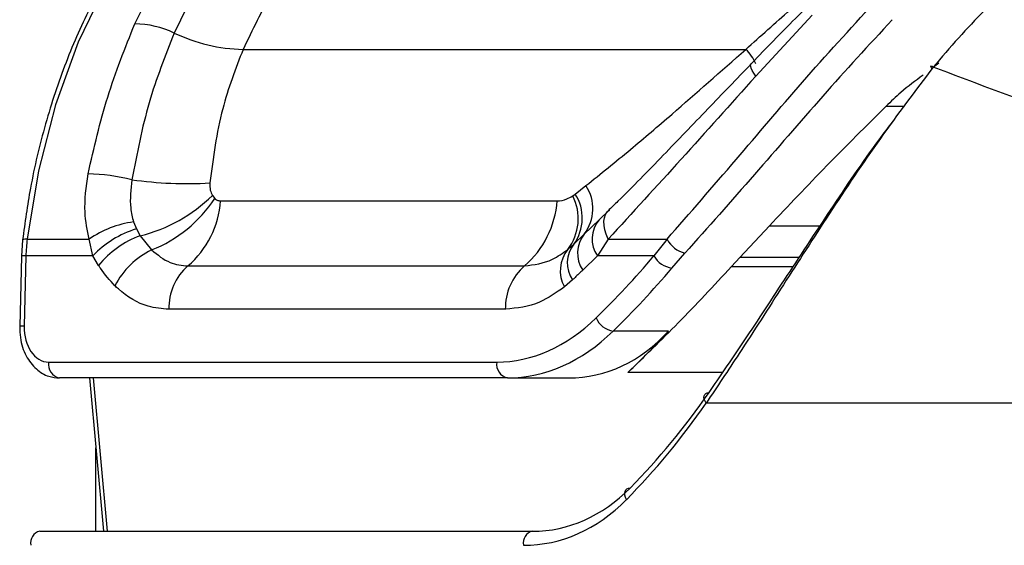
# Model space of a CAD drawing. Header units: millimetres. Extents: x 20 to 19889, y 40 to 15516.
# Tile 29 of 115: x 6982 to 7059, y 5854 to 5895. Entities that reach past the tile are written whole.
import ezdxf

# ---------------------------------------------------------------- set-up
doc = ezdxf.new("R2010")
doc.units = ezdxf.units.MM
doc.header["$LTSCALE"] = 2

msp = doc.modelspace()

# ---------------------------------------------------------------- linework, layer by layer
at = {"color": 7, "linetype": 'Continuous', "lineweight": 25}
for p, q in [((7044.314, 5895.285), (7039.891, 5890.523)), ((6999.875, 5892.624), (7039.12, 5892.624)), ((7054.178, 5891.554), (7053.644, 5891.139)), ((7025.801, 5881.337), (7026.638, 5881.994)), ((6997.472, 5881.221), (6997.661, 5880.986)), ((6998.118, 5880.806), (7024.391, 5880.806)), ((7025.608, 5881.197), (7025.801, 5881.337)), ((7027.673, 5879.321), (7028.472, 5880.101)), ((6991.316, 5879.156), (6991.539, 5878.611)), ((7026.513, 5878.206), (7027.673, 5879.321)), ((6991.539, 5878.611), (6991.844, 5878.085)), ((7038.666, 5876.395), (7040.963, 5878.854)), ((6982.656, 5877.756), (6982.566, 5876.498)), ((6983.011, 5877.813), (6987.85, 5877.813)), ((6988.138, 5876.51), (6987.85, 5877.813)), ((6991.844, 5878.085), (6992.726, 5876.976)), ((7025.688, 5877.423), (7026.513, 5878.206)), ((7028.374, 5877.813), (7027.54, 5876.51)), ((7028.374, 5877.813), (7032.971, 5877.813)), ((7032.971, 5877.813), (7031.951, 5876.51)), ((7025.221, 5877.013), (7025.688, 5877.423)), ((6982.566, 5876.498), (6982.431, 5871.011)), ((6982.918, 5876.51), (6982.783, 5871.023)), ((6988.138, 5876.51), (6982.918, 5876.51)), ((6988.588, 5875.754), (6988.138, 5876.51)), ((7027.54, 5876.51), (7026.388, 5875.398)), ((7031.951, 5876.51), (7027.54, 5876.51)), ((7033.351, 5875.557), (7034.373, 5876.72)), ((7038.008, 5875.683), (7038.666, 5876.395)), ((6995.565, 5875.726), (7021.838, 5875.726)), ((7025.583, 5874.631), (7024.96, 5874.085)), ((7020.346, 5872.339), (6994.073, 5872.339)), ((7033.092, 5870.642), (7028.766, 5870.642)), ((6984.693, 5868.223), (7019.678, 5868.223)), ((7020.526, 5866.981), (6985.541, 5866.981)), ((6987.878, 5866.981), (6988.981, 5855.022)), ((7020.526, 5866.981), (7025.274, 5866.981)), ((7091.277, 5865.022), (7036.032, 5865.022)), ((6984.004, 5855.022), (7022.471, 5855.022))]:
    msp.add_line(p, q, dxfattribs=at)
at = {"color": 8, "linetype": 'Continuous', "lineweight": 25}
for p, q in [((7050.075, 5888.185), (7051.505, 5888.185)), ((7040.963, 5878.854), (7044.927, 5878.854)), ((7043.3, 5876.395), (7038.666, 5876.395)), ((7038.008, 5875.683), (7042.828, 5875.683)), ((6988.169, 5866.981), (6989.272, 5855.022)), ((7037.322, 5867.417), (7029.911, 5867.417)), ((6988.381, 5855.022), (6988.381, 5861.525))]:
    msp.add_line(p, q, dxfattribs=at)
at = {"color": 7, "linetype": 'Continuous', "lineweight": 25, "flags": 128}
for points in [[(7001.318, 5911.026), (6997.87, 5908.521), (6994.667, 5905.432), (6991.759, 5901.806), (6989.19, 5897.699), (6987.001, 5893.174), (6985.224, 5888.301), (6983.887, 5883.154), (6983.011, 5877.813)], [(7053.751, 5891.234), (7053.671, 5891.274), (7053.611, 5891.298), (7053.571, 5891.304), (7053.552, 5891.293), (7053.555, 5891.265), (7053.58, 5891.219), (7053.626, 5891.159), (7053.662, 5891.118)], [(7028.374, 5877.813), (7028.222, 5878.191), (7028.116, 5878.552), (7028.057, 5878.892), (7028.046, 5879.205), (7028.083, 5879.487), (7028.167, 5879.732), (7028.298, 5879.938), (7028.472, 5880.101)], [(7036.032, 5865.022), (7035.939, 5865.173), (7035.879, 5865.322), (7035.855, 5865.461), (7035.868, 5865.587), (7035.918, 5865.693), (7036.001, 5865.775), (7036.116, 5865.829), (7036.257, 5865.853)], [(7029.796, 5857.487), (7029.718, 5857.658), (7029.674, 5857.826), (7029.664, 5857.984), (7029.69, 5858.124), (7029.751, 5858.242), (7029.843, 5858.332), (7029.963, 5858.39), (7030.106, 5858.413)]]:
    msp.add_lwpolyline(points, dxfattribs=at)
at = {"color": 8, "linetype": 'Continuous', "lineweight": 25, "flags": 128}
msp.add_lwpolyline([(7039.891, 5890.523), (7039.739, 5890.759), (7039.623, 5890.968), (7039.543, 5891.147), (7039.501, 5891.295), (7039.497, 5891.409), (7039.531, 5891.487), (7039.537, 5891.493)], dxfattribs=at)
at = {"color": 7, "linetype": 'Continuous', "lineweight": 25}
for centre, radius, start, end in [((6991.327, 5887.176), 7.434, 64.75074, 89.31105), ((7000.109, 5905.582), 12.96, 244.34222, 268.96327), ((6987.417, 5867.09), 15.82, 76.18612, 88.72539), ((6995.47, 5912.479), 30.33, 261.89544, 273.42968), ((7023.904, 5880.188), 3.277, 322.7637, 33.45348), ((6989.005, 5889.801), 12.056, 283.62281, 314.62019), ((6988.815, 5886.83), 10.602, 291.64718, 326.54821), ((6990.771, 5881.316), 7.365, 310.61133, 356.02438), ((7017.044, 5881.316), 7.365, 310.61133, 356.02438), ((7022.104, 5879.411), 3.933, 322.41343, 27.00456), ((7022.912, 5879.461), 3.444, 323.70634, 33.00211), ((6992.396, 5871.224), 8.006, 97.75085, 124.5984), ((7029.406, 5877.83), 2.286, 139.28981, 215.26166), ((6993.904, 5870.978), 7.991, 107.21963, 136.18404), ((6996.941, 5876.166), 14.027, 173.2554, 178.59307), ((6994.345, 5871.152), 7.37, 109.83991, 141.3621), ((7028.348, 5876.718), 2.363, 140.97565, 213.95245), ((7034.903, 5878.845), 2.19, 208.1077, 255.99417), ((6995.503, 5871.288), 6.329, 116.01592, 152.84543), ((7027.274, 5875.355), 2.639, 141.08681, 208.74768), ((7027.574, 5875.954), 2.39, 142.08197, 213.5904), ((7033.622, 5877.461), 1.923, 209.61412, 261.87939), ((6998.457, 5872.429), 4.385, 131.26995, 181.18657), ((7024.73, 5872.429), 4.385, 131.26995, 181.18657), ((7029.035, 5872.38), 1.759, 204.01752, 261.19468), ((6985.763, 5868.043), 1.085, 170.4644, 258.18964), ((7020.748, 5868.043), 1.085, 170.4644, 258.18964), ((6984.204, 5854.12), 0.924, 102.4802, 192.11428), ((7022.67, 5854.12), 0.924, 102.4802, 192.11428)]:
    msp.add_arc(centre, radius, start, end, dxfattribs=at)
at = {"color": 8, "linetype": 'Continuous', "lineweight": 25}
for centre, radius, start, end in [((7036.927, 5890.296), 3.198, 21.83861, 46.72736), ((6982.912, 5877.3), 0.523, 79.04079, 119.23812), ((6982.816, 5874.395), 2.118, 87.23264, 96.76027), ((6982.68, 5868.906), 2.12, 87.23506, 96.75594)]:
    msp.add_arc(centre, radius, start, end, dxfattribs=at)
at = {"color": 7, "linetype": 'Continuous', "lineweight": 25}
for centre, major_axis, ratio, start_param, end_param in [((6994.729, 5940.587), (4.159, 84.313), 0.706247, 3.791069, 3.884624), ((6995.577, 5940.545), (4.159, 85.513), 0.70627, 3.790584, 3.884138), ((7020.142, 5887.023), (0.927, 18.789), 0.706247, 3.176414, 3.791069), ((6984.762, 5871.023), (0.138, 2.798), 0.706247, 1.605618, 3.176414), ((7020.99, 5886.981), (0.927, 19.989), 0.706346, 3.174336, 3.788991), ((7023.43, 5886.981), (-3.601, 19.843), 0.695466, 3.016047, 3.630702), ((6991.754, 5940.545), (-15.406, 84.89), 0.695466, 3.561945, 3.630702), ((6994.986, 5923.022), (-10.622, 77.443), 0.700456, 3.636695, 3.791209), ((6994.282, 5922.926), (-10.626, 78.448), 0.700621, 3.63786, 3.792374), ((7021.035, 5875.022), (-2.828, 19.902), 0.699969, 3.042459, 3.633341), ((7020.332, 5874.926), (-2.832, 20.906), 0.700621, 3.046978, 3.63786)]:
    msp.add_ellipse(centre, major_axis=major_axis, ratio=ratio, start_param=start_param, end_param=end_param, dxfattribs=at)
for points, knots in [([(7000.444, 5910.551), (7000.085, 5910.319), (6998.579, 5909.344), (6996.076, 5907.22), (6993.065, 5904.007), (6990.358, 5900.295), (6987.985, 5896.161), (6985.982, 5891.657), (6984.385, 5886.85), (6983.27, 5882.187), (6982.843, 5879.106), (6982.656, 5877.756)], [0, 0, 0, 0, 0.038526, 0.161568, 0.284864, 0.408418, 0.532131, 0.655925, 0.779745, 0.903563, 1, 1, 1, 1]), ([(6991.416, 5894.61), (6992.671, 5897.123), (6994.738, 5901.264), (6998.5, 5906), (7000.912, 5908.126), (7002.129, 5909.2)], [0, 0, 0, 0, 0.433271, 0.71391, 1, 1, 1, 1]), ([(7004.845, 5907.955), (7003.466, 5906.723), (7000.67, 5904.223), (6997.176, 5899.425), (6995.363, 5895.686), (6994.498, 5893.9)], [0, 0, 0, 0, 0.336899, 0.683337, 1, 1, 1, 1]), ([(7009.582, 5905.765), (7007.92, 5904.243), (7005.194, 5901.745), (7002.037, 5897.114), (7000.6, 5894.13), (6999.875, 5892.624)], [0, 0, 0, 0, 0.435994, 0.71534, 1, 1, 1, 1]), ([(7069.136, 5901.505), (7067.214, 5901.068), (7063.371, 5900.195), (7058.032, 5896.243), (7055.059, 5892.765), (7053.751, 5891.234)], [0, 0, 0, 0, 0.358898, 0.717892, 1, 1, 1, 1]), ([(7032.971, 5877.813), (7034.752, 5879.854), (7038.17, 5883.77), (7043.538, 5890.134), (7047.255, 5894.208), (7049.141, 5896.277)], [0, 0, 0, 0, 0.349022, 0.66958, 1, 1, 1, 1]), ([(7039.12, 5892.624), (7040.271, 5893.656), (7041.58, 5894.83), (7042.908, 5895.991), (7043.068, 5896.13)], [0, 0, 0, 0, 0.879479, 1, 1, 1, 1]), ([(7043.839, 5895.867), (7043.557, 5895.59), (7042.107, 5894.168), (7040.689, 5892.687), (7039.554, 5891.511), (7039.535, 5891.492)], [0, 0, 0, 0, 0.192228, 0.986725, 1, 1, 1, 1]), ([(6987.768, 5882.906), (6988.234, 5884.933), (6989.176, 5889.032), (6990.664, 5892.737), (6991.416, 5894.61)], [0, 0, 0, 0, 0.494604, 1, 1, 1, 1]), ([(7050.548, 5894.938), (7048.725, 5892.954), (7045.02, 5888.922), (7039.646, 5882.639), (7036.166, 5878.732), (7034.373, 5876.72)], [0, 0, 0, 0, 0.319567, 0.649531, 1, 1, 1, 1]), ([(6994.498, 5893.9), (6993.792, 5892.12), (6992.36, 5888.513), (6991.586, 5884.49), (6991.194, 5882.452)], [0, 0, 0, 0, 0.493294, 1, 1, 1, 1]), ([(6999.875, 5892.624), (6999.286, 5891.106), (6998.02, 5887.842), (6997.54, 5884.169), (6997.284, 5882.203)], [0, 0, 0, 0, 0.4651, 1, 1, 1, 1]), ([(7026.638, 5881.994), (7027.792, 5882.919), (7029.992, 5884.68), (7034.097, 5888.197), (7037.178, 5890.913), (7039.12, 5892.624)], [0, 0, 0, 0, 0.289895, 0.552414, 1, 1, 1, 1]), ([(7039.537, 5891.492), (7038.403, 5890.313), (7036.066, 5887.881), (7032.613, 5884.29), (7030.029, 5881.627), (7028.626, 5880.278), (7028.369, 5880.031)], [0, 0, 0, 0, 0.292154, 0.602179, 0.927136, 1, 1, 1, 1]), ([(7053.751, 5891.234), (7052.358, 5889.394), (7049.529, 5885.656), (7045.66, 5879.851), (7042.004, 5874.179), (7038.833, 5869.211), (7036.882, 5866.294), (7036.032, 5865.022)], [0, 0, 0, 0, 0.207126, 0.42092, 0.626857, 0.837345, 1, 1, 1, 1]), ([(7091.93, 5877.668), (7085.275, 5879.909), (7071.951, 5884.397), (7059.822, 5888.953), (7053.751, 5891.234)], [0, 0, 0, 0, 0.499424, 1, 1, 1, 1]), ([(7039.891, 5890.523), (7037.934, 5888.338), (7033.964, 5883.904), (7030.255, 5879.863), (7028.374, 5877.813)], [0, 0, 0, 0, 0.492706, 1, 1, 1, 1]), ([(7052.965, 5890.611), (7052.375, 5890.177), (7051.37, 5889.437), (7050.453, 5888.551), (7050.075, 5888.185)], [0, 0, 0, 0, 0.586863, 1, 1, 1, 1]), ([(7050.075, 5888.185), (7048.515, 5886.636), (7045.351, 5883.495), (7042.439, 5880.415), (7040.963, 5878.854)], [0, 0, 0, 0, 0.493131, 1, 1, 1, 1]), ([(7036.257, 5865.853), (7037.097, 5867.077), (7038.998, 5869.846), (7042.12, 5874.625), (7045.693, 5880.018), (7048.531, 5884.267), (7050.253, 5886.529), (7050.62, 5887.012)], [0, 0, 0, 0, 0.193708, 0.438422, 0.688173, 0.933515, 1, 1, 1, 1]), ([(6987.85, 5877.813), (6987.71, 5878.509), (6987.381, 5880.139), (6987.627, 5881.898), (6987.768, 5882.906)], [0, 0, 0, 0, 0.426608, 1, 1, 1, 1]), ([(6991.194, 5882.452), (6991.107, 5881.699), (6990.974, 5880.549), (6991.228, 5879.513), (6991.316, 5879.156)], [0, 0, 0, 0, 0.655212, 1, 1, 1, 1]), ([(6997.284, 5882.203), (6997.279, 5882.003), (6997.27, 5881.635), (6997.409, 5881.35), (6997.472, 5881.221)], [0, 0, 0, 0, 0.543542, 1, 1, 1, 1]), ([(6997.661, 5880.986), (6997.684, 5880.966), (6997.776, 5880.887), (6997.931, 5880.818), (6998.068, 5880.809), (6998.118, 5880.806)], [0, 0, 0, 0, 0.170024, 0.695982, 1, 1, 1, 1]), ([(7024.391, 5880.806), (7024.396, 5880.806), (7024.641, 5880.807), (7025.059, 5880.878), (7025.452, 5881.106), (7025.608, 5881.197)], [0, 0, 0, 0, 0.012104, 0.6063, 1, 1, 1, 1]), ([(6992.726, 5876.976), (6993.196, 5876.591), (6994.071, 5875.876), (6995.092, 5875.773), (6995.565, 5875.726)], [0, 0, 0, 0, 0.5370465, 1, 1, 1, 1]), ([(7021.838, 5875.726), (7022.583, 5875.816), (7023.762, 5875.96), (7024.828, 5876.729), (7025.221, 5877.013)], [0, 0, 0, 0, 0.631475, 1, 1, 1, 1]), ([(6989.871, 5874.176), (6989.474, 5874.607), (6989.023, 5875.097), (6988.636, 5875.683), (6988.588, 5875.754)], [0, 0, 0, 0, 0.878043, 1, 1, 1, 1]), ([(7026.388, 5875.398), (7026.188, 5875.207), (7025.92, 5874.952), (7025.651, 5874.696), (7025.583, 5874.631)], [0, 0, 0, 0, 0.7455515, 1, 1, 1, 1]), ([(7029.911, 5867.417), (7031.211, 5868.67), (7033.828, 5871.191), (7036.609, 5874.179), (7038.008, 5875.683)], [0, 0, 0, 0, 0.4968241, 1, 1, 1, 1]), ([(6994.073, 5872.339), (6993.532, 5872.388), (6992.143, 5872.513), (6990.738, 5873.354), (6989.958, 5874.094), (6989.871, 5874.176)], [0, 0, 0, 0, 0.361897, 0.929068, 1, 1, 1, 1]), ([(7024.96, 5874.085), (7024.325, 5873.638), (7022.867, 5872.611), (7021.255, 5872.437), (7020.346, 5872.339)], [0, 0, 0, 0, 0.435611, 1, 1, 1, 1]), ([(6982.431, 5871.011), (6982.439, 5870.716), (6982.46, 5869.906), (6982.859, 5868.693), (6983.656, 5867.652), (6984.608, 5867.071), (6985.262, 5867.008), (6985.541, 5866.981)], [0, 0, 0, 0, 0.145719, 0.40069, 0.632992, 0.843547, 1, 1, 1, 1])]:
    msp.add_open_spline(points, degree=3, knots=knots, dxfattribs=at)

doc.saveas('drawing.dxf')
